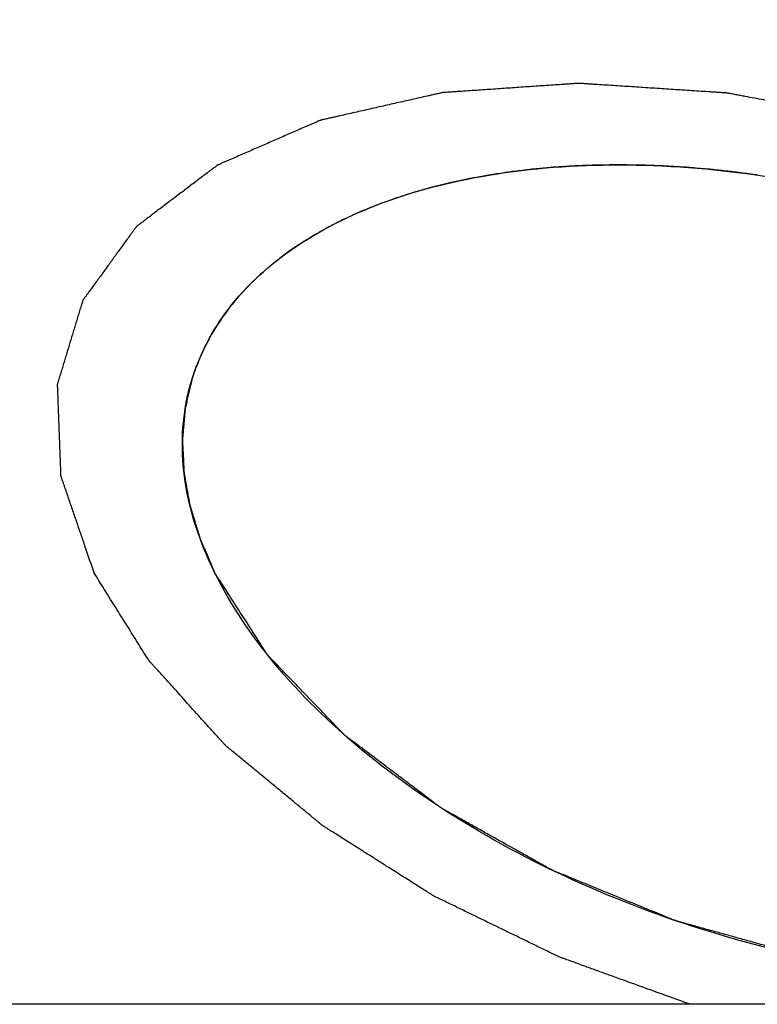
# Model space of a CAD drawing. Header units: millimetres. Extents: x 0 to 594, y 0 to 420.
# Tile 88 of 256: x 483.794 to 483.935, y 249.979 to 250.167. Entities that reach past the tile are written whole.
import ezdxf

# ---------------------------------------------------------------- set-up
doc = ezdxf.new("R2010")
doc.units = ezdxf.units.MM
doc.header["$LTSCALE"] = 32.67
doc.layers.get('0').update_dxf_attribs({"linetype": 'CONTINUOUS'})

msp = doc.modelspace()

# ---------------------------------------------------------------- linework, layer by layer
at = {"color": 7, "linetype": 'CONTINUOUS'}
msp.add_line((488.78718, 249.97915), (481.74347, 249.97915), dxfattribs=at)
for points, knots in [([(489.04482, 249.98051), (489.02678, 249.99198), (488.90195, 250.07042), (488.66299, 250.20904), (488.319, 250.38322), (487.9606, 250.54061), (487.59083, 250.67987), (487.21282, 250.79982), (486.8298, 250.89946), (486.44499, 250.97792), (486.06167, 251.03454), (485.68309, 251.06885), (485.31244, 251.08055), (484.95287, 251.06954), (484.6074, 251.03591), (484.27895, 250.97993), (483.97027, 250.90204), (483.68394, 250.80286), (483.42238, 250.68317), (483.1878, 250.54386), (482.98222, 250.38601), (482.8075, 250.2108), (482.70328, 250.07065), (482.65529, 249.99195), (482.6485, 249.98047)], [0, 0, 0, 0, 0.009236, 0.063695, 0.119305, 0.175765, 0.23276, 0.289966, 0.347055, 0.403701, 0.459586, 0.514406, 0.567874, 0.619731, 0.66975, 0.717744, 0.763575, 0.807164, 0.848502, 0.887662, 0.924809, 0.960211, 0.994242, 1, 1, 1, 1]), ([(485.50446, 250.67676), (485.39896, 250.68225), (485.1733, 250.68833), (484.83184, 250.67788), (484.48637, 250.64425), (484.15792, 250.58826), (483.84923, 250.51038), (483.56291, 250.4112), (483.30135, 250.2915), (483.06676, 250.1522), (482.92323, 250.04199), (482.85595, 249.98232), (482.85303, 249.97971)], [0, 0, 0, 0, 0.112905, 0.241179, 0.364907, 0.483625, 0.596994, 0.704817, 0.807073, 0.90394, 0.995828, 1, 1, 1, 1]), ([(483.82712, 250.09835), (483.8284, 250.10245), (483.83293, 250.11165), (483.84506, 250.12342), (483.86281, 250.13252), (483.88447, 250.13803), (483.90906, 250.13979), (483.93545, 250.13775), (483.96237, 250.13201), (483.98853, 250.12285), (484.01265, 250.11071), (484.03357, 250.09617), (484.05031, 250.07992), (484.05864, 250.06765), (484.06168, 250.06145)], [0, 0, 0, 0, 0.046467, 0.109235, 0.180294, 0.26099, 0.350642, 0.447201, 0.547782, 0.649064, 0.74766, 0.840458, 0.92501, 1, 1, 1, 1]), ([(483.9082, 250.13915, 26.11031), (483.9077, 250.13915, 26.11009), (483.9067, 250.13913, 26.10965), (483.90558, 250.13912, 26.10915), (483.90483, 250.13911, 26.10882), (483.90451, 250.13911, 26.10868), (483.90427, 250.1391, 26.10858), (483.904, 250.13909, 26.10845), (483.90353, 250.13908, 26.10822), (483.90285, 250.13905, 26.1079), (483.90204, 250.13902, 26.10752), (483.90123, 250.13899, 26.10713), (483.90055, 250.13896, 26.10681), (483.90007, 250.13894, 26.10658), (483.89981, 250.13893, 26.10645), (483.89957, 250.13891, 26.10633), (483.89927, 250.1389, 26.10618), (483.89878, 250.13886, 26.10593), (483.89818, 250.13882, 26.10562), (483.89745, 250.13878, 26.10525), (483.89684, 250.13874, 26.10494), (483.89642, 250.13871, 26.10472), (483.89617, 250.1387, 26.10459), (483.896, 250.13869, 26.10451), (483.8958, 250.13867, 26.10439), (483.89554, 250.13864, 26.10425), (483.89508, 250.1386, 26.104), (483.89442, 250.13854, 26.10364), (483.89363, 250.13847, 26.10321), (483.89285, 250.13839, 26.10278), (483.89219, 250.13834, 26.10242), (483.89167, 250.13829, 26.10213), (483.8909, 250.13819, 26.10167), (483.88974, 250.13805, 26.10099), (483.88859, 250.13791, 26.10031), (483.88781, 250.13782, 26.09986), (483.88731, 250.13774, 26.09955), (483.88643, 250.13761, 26.09899), (483.88518, 250.13742, 26.0982), (483.88417, 250.13727, 26.09757), (483.88367, 250.13719, 26.09725)], [0, 0, 0, 0, 0.0625, 0.125, 0.140625, 0.15625, 0.164062, 0.171875, 0.1875, 0.21875, 0.25, 0.28125, 0.3125, 0.328125, 0.335938, 0.34375, 0.359375, 0.375, 0.40625, 0.4375, 0.46875, 0.484375, 0.492188, 0.5, 0.507812, 0.515625, 0.53125, 0.5625, 0.59375, 0.625, 0.65625, 0.671875, 0.6875, 0.75, 0.8125, 0.828125, 0.84375, 0.875, 0.9375, 1, 1, 1, 1]), ([(483.93486, 250.13723, 26.11894), (483.93434, 250.13729, 26.11881), (483.93329, 250.13743, 26.11856), (483.9321, 250.13759, 26.11827), (483.93131, 250.13769, 26.11808), (483.93098, 250.13774, 26.118), (483.93073, 250.13777, 26.11794), (483.93044, 250.1378, 26.11786), (483.92994, 250.13786, 26.11772), (483.92922, 250.13794, 26.11753), (483.92835, 250.13803, 26.11729), (483.92749, 250.13813, 26.11706), (483.92677, 250.1382, 26.11686), (483.9262, 250.13827, 26.1167), (483.92562, 250.13832, 26.11653), (483.92462, 250.1384, 26.11622), (483.92348, 250.1385, 26.11588), (483.92234, 250.1386, 26.11552), (483.92148, 250.13868, 26.11527), (483.92063, 250.13872, 26.11497), (483.91949, 250.13879, 26.11459), (483.9185, 250.13885, 26.11425), (483.91765, 250.1389, 26.11396), (483.9173, 250.13892, 26.11384), (483.91701, 250.13894, 26.11374), (483.91675, 250.13895, 26.11365), (483.91631, 250.13897, 26.11348), (483.91566, 250.13899, 26.11324), (483.9149, 250.13902, 26.11296), (483.91413, 250.13905, 26.11267), (483.91356, 250.13907, 26.11246), (483.91317, 250.13909, 26.11232), (483.91298, 250.13909, 26.11225), (483.91279, 250.1391, 26.11217), (483.91249, 250.1391, 26.11205), (483.91213, 250.13911, 26.1119), (483.91154, 250.13911, 26.11167), (483.91082, 250.13912, 26.11137), (483.90965, 250.13914, 26.1109), (483.90878, 250.13915, 26.11054), (483.9082, 250.13915, 26.11031)], [0, 0, 0, 0, 0.0625, 0.125, 0.140625, 0.15625, 0.164062, 0.171875, 0.1875, 0.21875, 0.25, 0.28125, 0.3125, 0.328125, 0.34375, 0.375, 0.4375, 0.46875, 0.5, 0.53125, 0.5625, 0.625, 0.640625, 0.65625, 0.664062, 0.671875, 0.6875, 0.71875, 0.75, 0.78125, 0.8125, 0.820312, 0.828125, 0.835938, 0.84375, 0.859375, 0.875, 0.90625, 0.9375, 1, 1, 1, 1]), ([(483.88367, 250.13719, 26.09725), (483.88322, 250.13711, 26.09695), (483.88233, 250.13695, 26.09635), (483.88132, 250.13676, 26.09567), (483.88065, 250.13664, 26.09522), (483.88037, 250.13659, 26.09503), (483.88015, 250.13655, 26.09489), (483.87991, 250.1365, 26.09472), (483.87949, 250.13641, 26.09441), (483.87889, 250.13628, 26.09399), (483.87792, 250.13608, 26.0933), (483.87709, 250.1359, 26.09269), (483.87636, 250.13575, 26.09218), (483.87589, 250.13563, 26.09183), (483.87531, 250.13548, 26.09138), (483.87461, 250.13531, 26.09084), (483.8739, 250.13514, 26.09031), (483.87332, 250.13499, 26.08986), (483.87291, 250.13489, 26.08955), (483.87268, 250.13483, 26.08937), (483.8725, 250.13479, 26.08923), (483.87235, 250.13474, 26.08911), (483.87214, 250.13468, 26.08894), (483.87178, 250.13458, 26.08865), (483.87126, 250.13443, 26.08823), (483.87064, 250.13426, 26.08773), (483.87012, 250.13411, 26.08731), (483.86971, 250.13399, 26.08697), (483.86945, 250.13392, 26.08676), (483.86925, 250.13386, 26.0866), (483.86903, 250.13379, 26.08641), (483.86864, 250.13367, 26.08607), (483.86809, 250.13349, 26.0856), (483.86721, 250.13321, 26.08484), (483.86644, 250.13295, 26.08417), (483.86578, 250.13275, 26.0836), (483.86533, 250.13259, 26.0832), (483.86456, 250.1323, 26.08248), (483.86345, 250.1319, 26.08146), (483.86256, 250.13157, 26.08064), (483.86211, 250.13141, 26.08023)], [0, 0, 0, 0, 0.0625, 0.125, 0.140625, 0.15625, 0.164062, 0.171875, 0.1875, 0.21875, 0.25, 0.3125, 0.328125, 0.34375, 0.375, 0.40625, 0.4375, 0.46875, 0.484375, 0.492188, 0.5, 0.507812, 0.515625, 0.53125, 0.5625, 0.59375, 0.625, 0.640625, 0.65625, 0.664062, 0.671875, 0.6875, 0.71875, 0.75, 0.8125, 0.828125, 0.84375, 0.875, 0.9375, 1, 1, 1, 1]), ([(483.86211, 250.13141, 26.08023), (483.86174, 250.13126, 26.07986), (483.86099, 250.13095, 26.07913), (483.86015, 250.13061, 26.0783), (483.85959, 250.13038, 26.07775), (483.85936, 250.13028, 26.07752), (483.85918, 250.13021, 26.07734), (483.85898, 250.13012, 26.07714), (483.85863, 250.12996, 26.07677), (483.85814, 250.12974, 26.07626), (483.85735, 250.12938, 26.07543), (483.85666, 250.12906, 26.0747), (483.85606, 250.12879, 26.07409), (483.85568, 250.1286, 26.07367), (483.85521, 250.12836, 26.07313), (483.85464, 250.12807, 26.0725), (483.85407, 250.12778, 26.07186), (483.8536, 250.12754, 26.07133), (483.85327, 250.12737, 26.07096), (483.85308, 250.12728, 26.07075), (483.85293, 250.1272, 26.07059), (483.85281, 250.12714, 26.07045), (483.85265, 250.12704, 26.07025), (483.85236, 250.12688, 26.06991), (483.85195, 250.12665, 26.06941), (483.85145, 250.12637, 26.06882), (483.85104, 250.12614, 26.06833), (483.85071, 250.12595, 26.06794), (483.85051, 250.12583, 26.06769), (483.85034, 250.12574, 26.0675), (483.85017, 250.12564, 26.06728), (483.84987, 250.12545, 26.0669), (483.84944, 250.12518, 26.06635), (483.84875, 250.12475, 26.06546), (483.84814, 250.12437, 26.06469), (483.84763, 250.12405, 26.06403), (483.84729, 250.12382, 26.06357), (483.84669, 250.12341, 26.06276), (483.84585, 250.12282, 26.0616), (483.84517, 250.12235, 26.06067), (483.84483, 250.12211, 26.0602)], [0, 0, 0, 0, 0.0625, 0.125, 0.140625, 0.15625, 0.164062, 0.171875, 0.1875, 0.21875, 0.25, 0.3125, 0.328125, 0.34375, 0.375, 0.40625, 0.4375, 0.46875, 0.484375, 0.492188, 0.5, 0.507812, 0.515625, 0.53125, 0.5625, 0.59375, 0.625, 0.640625, 0.65625, 0.664062, 0.671875, 0.6875, 0.71875, 0.75, 0.8125, 0.828125, 0.84375, 0.875, 0.9375, 1, 1, 1, 1]), ([(483.84483, 250.12211, 26.0602), (483.84455, 250.1219, 26.05979), (483.84399, 250.12146, 26.05896), (483.84336, 250.12098, 26.05802), (483.84294, 250.12065, 26.0574), (483.84276, 250.12052, 26.05714), (483.84262, 250.12041, 26.05694), (483.84248, 250.12029, 26.05671), (483.84223, 250.12007, 26.0563), (483.84186, 250.11976, 26.05573), (483.84143, 250.11939, 26.05503), (483.84099, 250.11901, 26.05434), (483.84063, 250.1187, 26.05376), (483.84037, 250.11849, 26.05335), (483.84023, 250.11836, 26.05313), (483.84012, 250.11825, 26.05292), (483.83996, 250.1181, 26.05265), (483.83971, 250.11786, 26.05222), (483.8394, 250.11757, 26.05169), (483.83903, 250.11722, 26.05105), (483.83873, 250.11692, 26.05052), (483.83851, 250.11672, 26.05015), (483.83839, 250.1166, 26.04993), (483.83829, 250.11652, 26.04978), (483.8382, 250.11641, 26.0496), (483.83807, 250.11628, 26.04936), (483.83785, 250.11604, 26.04895), (483.83754, 250.11571, 26.04835), (483.83716, 250.11531, 26.04764), (483.83678, 250.1149, 26.04693), (483.83646, 250.11457, 26.04634), (483.83621, 250.1143, 26.04587), (483.83587, 250.11388, 26.04515), (483.83534, 250.11326, 26.04407), (483.83483, 250.11263, 26.043), (483.83447, 250.11222, 26.04228), (483.83426, 250.11193, 26.0418), (483.83389, 250.11143, 26.04096), (483.83337, 250.11072, 26.03977), (483.83295, 250.11015, 26.03881), (483.83274, 250.10987, 26.03833)], [0, 0, 0, 0, 0.0625, 0.125, 0.140625, 0.15625, 0.164062, 0.171875, 0.1875, 0.21875, 0.25, 0.28125, 0.3125, 0.328125, 0.335938, 0.34375, 0.359375, 0.375, 0.40625, 0.4375, 0.46875, 0.484375, 0.492188, 0.5, 0.507812, 0.515625, 0.53125, 0.5625, 0.59375, 0.625, 0.65625, 0.671875, 0.6875, 0.75, 0.8125, 0.828125, 0.84375, 0.875, 0.9375, 1, 1, 1, 1]), ([(483.83274, 250.10987, 26.03833), (483.83246, 250.10944, 26.03763), (483.83211, 250.1089, 26.03674), (483.83168, 250.10826, 26.03569), (483.83142, 250.10782, 26.03498), (483.83116, 250.10738, 26.03427), (483.8309, 250.10695, 26.03356), (483.83074, 250.10667, 26.03312), (483.83063, 250.10648, 26.03281), (483.83056, 250.10637, 26.03263), (483.83049, 250.10624, 26.03242), (483.83041, 250.10608, 26.03217), (483.83028, 250.10583, 26.03177), (483.83011, 250.10552, 26.03127), (483.82992, 250.10514, 26.03067), (483.82975, 250.10483, 26.03017), (483.82964, 250.10461, 26.02982), (483.82957, 250.10448, 26.02962), (483.82952, 250.10438, 26.02947), (483.82948, 250.1043, 26.02934), (483.82943, 250.10419, 26.02916), (483.82934, 250.10399, 26.02885), (483.8292, 250.1037, 26.0284), (483.82905, 250.10336, 26.02787), (483.82891, 250.10307, 26.02742), (483.82881, 250.10285, 26.02707), (483.82874, 250.1027, 26.02684), (483.82869, 250.10259, 26.02667), (483.82864, 250.10246, 26.02647), (483.82855, 250.10223, 26.02612), (483.82841, 250.10191, 26.02561), (483.82826, 250.10151, 26.02501), (483.8281, 250.10112, 26.02441), (483.82797, 250.1008, 26.02391), (483.82786, 250.10053, 26.0235), (483.82777, 250.10028, 26.02311), (483.82762, 250.09983, 26.02244), (483.8274, 250.09919, 26.02147), (483.82723, 250.09868, 26.02069), (483.82714, 250.09842, 26.0203)], [0, 0, 0, 0, 0.125, 0.15625, 0.1875, 0.25, 0.28125, 0.3125, 0.328125, 0.335938, 0.34375, 0.359375, 0.375, 0.40625, 0.4375, 0.46875, 0.484375, 0.492188, 0.5, 0.507812, 0.515625, 0.53125, 0.5625, 0.59375, 0.625, 0.640625, 0.65625, 0.664062, 0.671875, 0.6875, 0.71875, 0.75, 0.78125, 0.8125, 0.828125, 0.84375, 0.875, 0.9375, 1, 1, 1, 1]), ([(483.82714, 250.09842, 26.0203), (483.82698, 250.09772, 26.01928), (483.82673, 250.09667, 26.01774), (483.8264, 250.09527, 26.01568), (483.82619, 250.09439, 26.0144), (483.82603, 250.09369, 26.01337), (483.82593, 250.09326, 26.01273), (483.82585, 250.09295, 26.01228), (483.82582, 250.09277, 26.01202), (483.8258, 250.09258, 26.01175), (483.82578, 250.09235, 26.01142), (483.82573, 250.09178, 26.01062), (483.82565, 250.09093, 26.00942), (483.82555, 250.08979, 26.00783), (483.82545, 250.08865, 26.00623), (483.82537, 250.0878, 26.00503), (483.82532, 250.08723, 26.00423), (483.8253, 250.087, 26.0039), (483.82528, 250.08681, 26.00363), (483.82528, 250.08662, 26.00337), (483.8253, 250.08627, 26.00291), (483.82532, 250.08579, 26.00225), (483.82536, 250.08501, 26.0012), (483.82541, 250.08403, 25.99989), (483.82546, 250.08306, 25.99858), (483.8255, 250.08228, 25.99753), (483.82552, 250.08169, 25.99674), (483.82555, 250.08121, 25.99608), (483.82556, 250.08087, 25.99562), (483.82557, 250.08067, 25.99536), (483.82558, 250.08052, 25.99516), (483.82561, 250.08038, 25.99498), (483.82564, 250.08019, 25.99473), (483.8257, 250.07986, 25.9943), (483.82578, 250.07938, 25.99368), (483.82589, 250.07881, 25.99294), (483.82602, 250.07805, 25.99196), (483.82619, 250.07709, 25.99072), (483.82636, 250.07614, 25.98949), (483.8265, 250.07538, 25.98851), (483.82658, 250.0749, 25.98789), (483.82664, 250.07457, 25.98746), (483.82668, 250.07437, 25.98721), (483.82675, 250.07417, 25.98696), (483.82682, 250.07392, 25.98665), (483.82701, 250.07331, 25.9859), (483.82728, 250.07241, 25.98477), (483.82765, 250.07119, 25.98327), (483.82801, 250.06998, 25.98177), (483.82829, 250.06908, 25.98064), (483.82847, 250.06847, 25.97989), (483.82855, 250.06822, 25.97958), (483.82861, 250.06802, 25.97933), (483.82869, 250.06781, 25.97909), (483.82885, 250.06746, 25.97866), (483.82906, 250.06695, 25.97806), (483.82941, 250.06613, 25.97709), (483.82985, 250.06512, 25.97589), (483.83055, 250.06349, 25.97395), (483.83107, 250.06227, 25.9725), (483.83142, 250.06145, 25.97154)], [0, 0, 0, 0, 0.0625, 0.09375, 0.125, 0.140625, 0.15625, 0.164062, 0.167969, 0.171875, 0.179688, 0.1875, 0.21875, 0.25, 0.28125, 0.3125, 0.320312, 0.328125, 0.332031, 0.335938, 0.34375, 0.359375, 0.375, 0.40625, 0.4375, 0.453125, 0.46875, 0.484375, 0.492188, 0.496094, 0.5, 0.503906, 0.507812, 0.515625, 0.53125, 0.546875, 0.5625, 0.59375, 0.625, 0.640625, 0.65625, 0.664062, 0.667969, 0.671875, 0.679688, 0.6875, 0.71875, 0.75, 0.78125, 0.8125, 0.820312, 0.828125, 0.832031, 0.835938, 0.84375, 0.859375, 0.875, 0.90625, 0.9375, 1, 1, 1, 1]), ([(483.83142, 250.06145), (483.82875, 250.06689), (483.82491, 250.07799), (483.82509, 250.09092), (483.8268, 250.0973), (483.82712, 250.09835)], [0, 0, 0, 0, 0.479802, 0.913552, 1, 1, 1, 1]), ([(484.06622, 250.02536, 26.02142), (484.06578, 250.02447, 26.02003), (484.06492, 250.0227, 26.01723), (484.06383, 250.02048, 26.01374), (484.06296, 250.01871, 26.01095), (484.06231, 250.01738, 26.00885), (484.06166, 250.01604, 26.00676), (484.06112, 250.01494, 26.00501), (484.06069, 250.01405, 26.00361), (484.06041, 250.0135, 26.00274), (484.0602, 250.01305, 26.00204), (484.06006, 250.01277, 26.00161), (484.05995, 250.01255, 26.00126), (484.05987, 250.01239, 26.00099), (484.05981, 250.01225, 26.00078), (484.0597, 250.01215, 26.00061), (484.05961, 250.01206, 26.00044), (484.05949, 250.01194, 26.00022), (484.0593, 250.01175, 25.99988), (484.05906, 250.01151, 25.99945), (484.05878, 250.01122, 25.99894), (484.05839, 250.01084, 25.99826), (484.05792, 250.01037, 25.99741), (484.05715, 250.0096, 25.99604), (484.0562, 250.00865, 25.99433), (484.05506, 250.00751, 25.99229), (484.05391, 250.00636, 25.99024), (484.05277, 250.00522, 25.98819), (484.05182, 250.00427, 25.98648), (484.05105, 250.00351, 25.98512), (484.05048, 250.00293, 25.98409), (484.04991, 250.00236, 25.98307), (484.04943, 250.00189, 25.98221), (484.04905, 250.00151, 25.98153), (484.04882, 250.00126, 25.9811), (484.04864, 250.0011, 25.98081), (484.04856, 250.001, 25.98063), (484.04842, 250.00093, 25.98048), (484.04826, 250.00084, 25.98029), (484.048, 250.00069, 25.97998), (484.04768, 250.00051, 25.97959), (484.04716, 250.00022, 25.97898), (484.04652, 249.99986, 25.97821), (484.04574, 249.99942, 25.97728), (484.04471, 249.99884, 25.97605), (484.04341, 249.99812, 25.97451), (484.04186, 249.99724, 25.97266), (484.04031, 249.99637, 25.97082), (484.03876, 249.9955, 25.96897), (484.03721, 249.99463, 25.96712), (484.03591, 249.9939, 25.96558), (484.03501, 249.9934, 25.9645), (484.03449, 249.99311, 25.96388), (484.0341, 249.99289, 25.96342), (484.03378, 249.99271, 25.96304), (484.03355, 249.99258, 25.96277), (484.03342, 249.99251, 25.96261), (484.03334, 249.99246, 25.96252), (484.03328, 249.99242, 25.96244), (484.0332, 249.9924, 25.96237), (484.03306, 249.99235, 25.96225), (484.03277, 249.99227, 25.96201), (484.03237, 249.99214, 25.96167), (484.03188, 249.992, 25.96126), (484.03123, 249.9918, 25.96072), (484.03042, 249.99155, 25.96004), (484.02945, 249.99126, 25.95922), (484.02815, 249.99086, 25.95813), (484.02653, 249.99037, 25.95677), (484.02393, 249.98958, 25.95459), (484.02133, 249.98879, 25.95241), (484.01906, 249.9881, 25.95051), (484.01776, 249.9877, 25.94942), (484.01679, 249.98741, 25.9486), (484.01582, 249.98711, 25.94778), (484.01509, 249.98689, 25.94717), (484.0146, 249.98674, 25.94676), (484.0144, 249.98668, 25.94659), (484.01423, 249.98663, 25.94646), (484.01412, 249.98659, 25.94635), (484.01398, 249.98657, 25.94627), (484.0138, 249.98655, 25.94616), (484.01357, 249.98652, 25.94603), (484.0132, 249.98648, 25.94581), (484.01274, 249.98642, 25.94554), (484.01219, 249.98635, 25.94522), (484.01146, 249.98626, 25.94478), (484.01018, 249.98611, 25.94403), (484.00835, 249.98588, 25.94295), (484.00615, 249.98561, 25.94165), (484.00322, 249.98525, 25.93992), (484.00029, 249.98489, 25.93819), (483.99773, 249.98458, 25.93668), (483.99626, 249.9844, 25.93581), (483.99516, 249.98427, 25.93516), (483.99425, 249.98415, 25.93462), (483.99352, 249.98406, 25.93419), (483.99306, 249.98401, 25.93392), (483.99269, 249.98396, 25.9337), (483.99247, 249.98393, 25.93356), (483.99226, 249.98394, 25.93349), (483.99206, 249.98394, 25.93341), (483.9917, 249.98395, 25.93327), (483.9912, 249.98396, 25.93307), (483.99039, 249.98398, 25.93275), (483.98938, 249.98401, 25.93236), (483.98776, 249.98404, 25.93173), (483.98573, 249.98409, 25.93093), (483.9833, 249.98415, 25.92998), (483.98087, 249.9842, 25.92903), (483.97844, 249.98426, 25.92808), (483.97601, 249.98431, 25.92713), (483.97399, 249.98436, 25.92634), (483.97237, 249.9844, 25.9257), (483.97135, 249.98442, 25.92531), (483.97054, 249.98444, 25.92499), (483.96994, 249.98445, 25.92475), (483.96943, 249.98447, 25.92456), (483.96902, 249.98447, 25.9244), (483.96877, 249.98448, 25.9243), (483.96857, 249.98448, 25.92421), (483.96836, 249.98451, 25.92417), (483.96799, 249.98457, 25.92409), (483.96747, 249.98465, 25.92398), (483.96683, 249.98475, 25.92384), (483.96599, 249.98488, 25.92366), (483.96494, 249.98504, 25.92344), (483.96326, 249.98529, 25.92308), (483.96115, 249.98562, 25.92263), (483.95863, 249.986, 25.92209), (483.95611, 249.98639, 25.92155), (483.95358, 249.98678, 25.92102), (483.95106, 249.98716, 25.92048), (483.94895, 249.98748, 25.92003), (483.94727, 249.98774, 25.91967), (483.94622, 249.9879, 25.91944), (483.94538, 249.98803, 25.91927), (483.94475, 249.98813, 25.91913), (483.94422, 249.98821, 25.91902), (483.94385, 249.98826, 25.91894), (483.94364, 249.9883, 25.9189), (483.94344, 249.98836, 25.9189), (483.94318, 249.98843, 25.91888), (483.94277, 249.98854, 25.91886), (483.94225, 249.98869, 25.91884), (483.94163, 249.98886, 25.91882), (483.94081, 249.98909, 25.91878), (483.93978, 249.98937, 25.91874), (483.93814, 249.98983, 25.91867), (483.93608, 249.9904, 25.91858), (483.93361, 249.99109, 25.91847), (483.93114, 249.99178, 25.91837), (483.92867, 249.99246, 25.91826), (483.9262, 249.99315, 25.91816), (483.92414, 249.99372, 25.91807), (483.92249, 249.99418, 25.918), (483.92146, 249.99446, 25.91795), (483.92064, 249.99469, 25.91792), (483.92012, 249.99483, 25.9179), (483.91976, 249.99493, 25.91788), (483.91956, 249.99499, 25.91787), (483.91935, 249.99504, 25.91786), (483.9191, 249.99515, 25.9179), (483.9187, 249.99531, 25.91795), (483.9182, 249.99552, 25.91802), (483.9174, 249.99585, 25.91813), (483.91641, 249.99625, 25.91827), (483.91521, 249.99674, 25.91843), (483.91361, 249.9974, 25.91865), (483.91081, 249.99854, 25.91903), (483.90762, 249.99985, 25.91947), (483.90442, 250.00116, 25.91991), (483.90203, 250.00214, 25.92024), (483.90003, 250.00295, 25.92051), (483.89863, 250.00353, 25.9207), (483.89783, 250.00385, 25.92081), (483.89724, 250.0041, 25.92089), (483.89674, 250.0043, 25.92096), (483.89634, 250.00447, 25.92102), (483.89609, 250.00457, 25.92105), (483.89589, 250.00465, 25.92108), (483.89574, 250.00471, 25.9211), (483.89561, 250.00479, 25.92115), (483.89543, 250.00489, 25.92121), (483.8952, 250.00501, 25.92129), (483.89467, 250.00531, 25.92147), (483.89386, 250.00576, 25.92175), (483.89279, 250.00637, 25.92212), (483.89172, 250.00697, 25.92249), (483.89029, 250.00777, 25.92298), (483.88779, 250.00917, 25.92384), (483.88493, 250.01077, 25.92482), (483.88207, 250.01237, 25.9258), (483.88029, 250.01337, 25.92642), (483.87886, 250.01418, 25.92691), (483.87779, 250.01478, 25.92728), (483.87689, 250.01528, 25.92759), (483.87618, 250.01568, 25.92783), (483.87564, 250.01598, 25.92802), (483.87519, 250.01623, 25.92817), (483.87488, 250.0164, 25.92828), (483.87473, 250.01649, 25.92833), (483.87464, 250.01654, 25.92836), (483.87456, 250.0166, 25.92841), (483.87446, 250.01667, 25.92847), (483.87431, 250.01679, 25.92857), (483.87403, 250.017, 25.92873), (483.87364, 250.01729, 25.92897), (483.87317, 250.01765, 25.92926), (483.87255, 250.01812, 25.92964), (483.87146, 250.01894, 25.9303), (483.86989, 250.02012, 25.93125), (483.86802, 250.02153, 25.93239), (483.86615, 250.02295, 25.93354), (483.86427, 250.02436, 25.93468), (483.8624, 250.02577, 25.93582), (483.86084, 250.02695, 25.93677), (483.85959, 250.02789, 25.93753), (483.85865, 250.0286, 25.9381), (483.85787, 250.02919, 25.93858), (483.85724, 250.02966, 25.93896), (483.85685, 250.02995, 25.93919), (483.85654, 250.03019, 25.93938), (483.85635, 250.03034, 25.9395), (483.85618, 250.03045, 25.93959), (483.85607, 250.03058, 25.93973), (483.85585, 250.03081, 25.93994), (483.85554, 250.03113, 25.94025), (483.85504, 250.03165, 25.94075), (483.85443, 250.03229, 25.94137), (483.85368, 250.03306, 25.94211), (483.85294, 250.03384, 25.94285), (483.85195, 250.03487, 25.94384), (483.85071, 250.03616, 25.94508), (483.84922, 250.0377, 25.94657), (483.84774, 250.03925, 25.94806), (483.84625, 250.0408, 25.94954), (483.84501, 250.04208, 25.95078), (483.84402, 250.04311, 25.95177), (483.8434, 250.04376, 25.95239), (483.84291, 250.04427, 25.95289), (483.84253, 250.04466, 25.95326), (483.84222, 250.04498, 25.95357), (483.84198, 250.04524, 25.95382), (483.84182, 250.0454, 25.95397), (483.8417, 250.04553, 25.9541), (483.84157, 250.04566, 25.95422), (483.84146, 250.04583, 25.9544), (483.84133, 250.04603, 25.95462), (483.84116, 250.04629, 25.95492), (483.84095, 250.04663, 25.95528), (483.8406, 250.04716, 25.95587), (483.84017, 250.04783, 25.9566), (483.83949, 250.0489, 25.95777), (483.83863, 250.05023, 25.95924), (483.8376, 250.05184, 25.96099), (483.83657, 250.05344, 25.96275), (483.8352, 250.05558, 25.96509), (483.83348, 250.05825, 25.96802), (483.8321, 250.06038, 25.97037), (483.83142, 250.06145, 25.97154)], [0, 0, 0, 0, 0.015625, 0.03125, 0.039062, 0.046875, 0.054688, 0.0625, 0.066406, 0.070312, 0.072266, 0.074219, 0.075195, 0.076172, 0.077148, 0.077637, 0.078125, 0.079102, 0.080078, 0.082031, 0.083984, 0.085938, 0.089844, 0.09375, 0.101562, 0.109375, 0.117188, 0.125, 0.132812, 0.136719, 0.140625, 0.144531, 0.148438, 0.150391, 0.152344, 0.15332, 0.153809, 0.154297, 0.155273, 0.15625, 0.158203, 0.160156, 0.164062, 0.167969, 0.171875, 0.179688, 0.1875, 0.195312, 0.203125, 0.210938, 0.21875, 0.222656, 0.224609, 0.226562, 0.228516, 0.229492, 0.22998, 0.230469, 0.230713, 0.230957, 0.231445, 0.232422, 0.234375, 0.236328, 0.238281, 0.242188, 0.246094, 0.25, 0.257812, 0.265625, 0.28125, 0.289062, 0.292969, 0.296875, 0.300781, 0.304688, 0.305664, 0.306641, 0.307129, 0.307617, 0.308105, 0.308594, 0.30957, 0.310547, 0.3125, 0.314453, 0.316406, 0.320312, 0.328125, 0.335938, 0.34375, 0.359375, 0.367188, 0.371094, 0.375, 0.378906, 0.380859, 0.382812, 0.383789, 0.384766, 0.385254, 0.385742, 0.386719, 0.388672, 0.390625, 0.394531, 0.398438, 0.40625, 0.414062, 0.421875, 0.429688, 0.4375, 0.445312, 0.449219, 0.453125, 0.455078, 0.457031, 0.458984, 0.459961, 0.460938, 0.461426, 0.461914, 0.462891, 0.464844, 0.466797, 0.46875, 0.472656, 0.476562, 0.484375, 0.492188, 0.5, 0.507812, 0.515625, 0.523438, 0.527344, 0.53125, 0.533203, 0.535156, 0.537109, 0.538086, 0.538574, 0.539062, 0.540039, 0.541016, 0.542969, 0.544922, 0.546875, 0.550781, 0.554688, 0.5625, 0.570312, 0.578125, 0.585938, 0.59375, 0.601562, 0.605469, 0.609375, 0.611328, 0.613281, 0.614258, 0.614746, 0.615234, 0.616211, 0.617188, 0.619141, 0.621094, 0.625, 0.628906, 0.632812, 0.640625, 0.65625, 0.664062, 0.671875, 0.679688, 0.683594, 0.685547, 0.6875, 0.689453, 0.69043, 0.691406, 0.691895, 0.692383, 0.692871, 0.693359, 0.694336, 0.695312, 0.699219, 0.703125, 0.707031, 0.710938, 0.71875, 0.734375, 0.742188, 0.75, 0.753906, 0.757812, 0.761719, 0.763672, 0.765625, 0.767578, 0.768555, 0.769043, 0.769287, 0.769531, 0.77002, 0.770508, 0.771484, 0.773438, 0.775391, 0.777344, 0.78125, 0.789062, 0.796875, 0.804688, 0.8125, 0.820312, 0.828125, 0.832031, 0.835938, 0.839844, 0.841797, 0.84375, 0.844727, 0.845703, 0.846191, 0.84668, 0.847656, 0.849609, 0.851562, 0.855469, 0.859375, 0.863281, 0.867188, 0.875, 0.882812, 0.890625, 0.898438, 0.90625, 0.910156, 0.914062, 0.916016, 0.917969, 0.919922, 0.920898, 0.921875, 0.922363, 0.922852, 0.923828, 0.924805, 0.925781, 0.927734, 0.929688, 0.933594, 0.9375, 0.945312, 0.953125, 0.960938, 0.96875, 0.984375, 1, 1, 1, 1]), ([(484.06598, 250.02456), (484.0647, 250.02046), (484.06017, 250.01126), (484.04804, 249.99949), (484.03029, 249.99039), (484.00863, 249.98488), (483.98404, 249.98311), (483.95765, 249.98516), (483.93073, 249.9909), (483.90457, 250.00006), (483.88045, 250.0122), (483.85953, 250.02674), (483.84279, 250.04298), (483.83446, 250.05526), (483.83142, 250.06145)], [0, 0, 0, 0, 0.046467, 0.109235, 0.180294, 0.26099, 0.350642, 0.447201, 0.547782, 0.649064, 0.74766, 0.840458, 0.92501, 1, 1, 1, 1])]:
    msp.add_open_spline(points, degree=3, knots=knots, dxfattribs=at)
at = {"color": 2, "linetype": 'CONTINUOUS'}
for points, knots in [([(484.08471, 250.06145, 26.07863), (484.08375, 250.06296, 26.08029), (484.08231, 250.06523, 26.08277), (484.08039, 250.06824, 26.08609), (484.07895, 250.07051, 26.08858), (484.07775, 250.0724, 26.09066), (484.07679, 250.0739, 26.09231), (484.07607, 250.07504, 26.09356), (484.07535, 250.07617, 26.0948), (484.07475, 250.07711, 26.09584), (484.07427, 250.07787, 26.09667), (484.07397, 250.07834, 26.09719), (484.07373, 250.07872, 26.0976), (484.07355, 250.079, 26.09791), (484.0734, 250.07923, 26.09817), (484.0733, 250.0794, 26.09835), (484.07323, 250.07949, 26.09846), (484.0732, 250.07956, 26.09854), (484.07313, 250.07963, 26.0986), (484.07304, 250.07972, 26.09869), (484.07289, 250.07988, 26.09884), (484.07268, 250.08011, 26.09906), (484.07242, 250.08038, 26.09933), (484.07208, 250.08074, 26.09968), (484.07166, 250.0812, 26.10012), (484.07098, 250.08192, 26.10083), (484.07013, 250.08283, 26.10171), (484.06911, 250.08392, 26.10277), (484.06808, 250.08501, 26.10382), (484.06672, 250.08646, 26.10523), (484.06502, 250.08827, 26.107), (484.06332, 250.09009, 26.10876), (484.06196, 250.09154, 26.11017), (484.06093, 250.09263, 26.11123), (484.05991, 250.09372, 26.11229), (484.05906, 250.09463, 26.11317), (484.05838, 250.09535, 26.11387), (484.05795, 250.09581, 26.11431), (484.05761, 250.09617, 26.11467), (484.05736, 250.09644, 26.11493), (484.05715, 250.09667, 26.11515), (484.057, 250.09683, 26.11531), (484.05691, 250.09692, 26.11539), (484.05685, 250.09699, 26.11546), (484.05677, 250.09705, 26.11551), (484.05666, 250.09713, 26.11558), (484.05647, 250.09728, 26.1157), (484.05621, 250.09749, 26.11588), (484.05589, 250.09774, 26.11608), (484.05546, 250.09807, 26.11636), (484.05492, 250.09849, 26.11671), (484.05407, 250.09916, 26.11726), (484.053, 250.1, 26.11795), (484.05171, 250.101, 26.11878), (484.05043, 250.10201, 26.11962), (484.04872, 250.10335, 26.12072), (484.04658, 250.10502, 26.12211), (484.04444, 250.10669, 26.12349), (484.04272, 250.10803, 26.1246), (484.04144, 250.10904, 26.12543), (484.04016, 250.11004, 26.12626), (484.03909, 250.11088, 26.12696), (484.03823, 250.11155, 26.12751), (484.0377, 250.11196, 26.12786), (484.03727, 250.1123, 26.12813), (484.03695, 250.11255, 26.12834), (484.03668, 250.11276, 26.12851), (484.03649, 250.11291, 26.12864), (484.03638, 250.11299, 26.1287), (484.03631, 250.11305, 26.12876), (484.03621, 250.11311, 26.12879), (484.03608, 250.11318, 26.12884), (484.03586, 250.11331, 26.12893), (484.03554, 250.1135, 26.12905), (484.03516, 250.11372, 26.12919), (484.03465, 250.11402, 26.12939), (484.03402, 250.1144, 26.12963), (484.033, 250.11499, 26.13002), (484.03173, 250.11574, 26.1305), (484.0302, 250.11664, 26.13108), (484.02867, 250.11753, 26.13166), (484.02664, 250.11873, 26.13243), (484.0241, 250.12022, 26.1334), (484.02155, 250.12171, 26.13437), (484.01952, 250.12291, 26.13514), (484.01799, 250.1238, 26.13572), (484.01647, 250.1247, 26.1363), (484.0152, 250.12544, 26.13679), (484.01418, 250.12604, 26.13717), (484.01354, 250.12641, 26.13742), (484.01303, 250.12671, 26.13761), (484.01265, 250.12694, 26.13775), (484.01233, 250.12712, 26.13787), (484.01211, 250.12725, 26.13796), (484.01198, 250.12733, 26.13801), (484.01189, 250.12739, 26.13805), (484.01178, 250.12743, 26.13806), (484.01165, 250.12749, 26.13809), (484.01141, 250.1276, 26.13813), (484.01106, 250.12775, 26.13819), (484.01065, 250.12793, 26.13826), (484.01009, 250.12817, 26.13836), (484.0094, 250.12847, 26.13848), (484.0083, 250.12895, 26.13867), (484.00692, 250.12955, 26.13891), (484.00526, 250.13027, 26.13919), (484.00361, 250.13099, 26.13948), (484.0014, 250.13196, 26.13986), (483.99864, 250.13316, 26.14034), (483.99588, 250.13436, 26.14082), (483.99367, 250.13533, 26.1412), (483.99201, 250.13605, 26.14149), (483.99035, 250.13677, 26.14178), (483.98897, 250.13737, 26.14202), (483.98787, 250.13785, 26.14221), (483.98718, 250.13815, 26.14233), (483.98663, 250.13839, 26.14243), (483.98621, 250.13857, 26.1425), (483.98587, 250.13872, 26.14256), (483.98563, 250.13883, 26.1426), (483.98549, 250.13889, 26.14262), (483.98539, 250.13894, 26.14265), (483.98528, 250.13897, 26.14264), (483.98513, 250.13901, 26.14264), (483.98487, 250.13909, 26.14264), (483.98451, 250.1392, 26.14264), (483.98407, 250.13934, 26.14264), (483.98349, 250.13952, 26.14264), (483.98276, 250.13974, 26.14264), (483.9816, 250.1401, 26.14263), (483.98014, 250.14055, 26.14263), (483.97839, 250.14109, 26.14262), (483.97664, 250.14162, 26.14262), (483.97431, 250.14234, 26.14262), (483.97139, 250.14324, 26.14261), (483.96848, 250.14413, 26.1426), (483.96615, 250.14485, 26.1426), (483.9644, 250.14539, 26.14259), (483.96265, 250.14592, 26.14259), (483.96119, 250.14637, 26.14258), (483.96002, 250.14673, 26.14258), (483.9593, 250.14695, 26.14258), (483.95871, 250.14713, 26.14258), (483.95828, 250.14727, 26.14258), (483.95791, 250.14738, 26.14258), (483.95766, 250.14746, 26.14258), (483.95751, 250.1475, 26.14257), (483.9574, 250.14754, 26.14258), (483.95729, 250.14755, 26.14256), (483.95714, 250.14758, 26.14253), (483.95688, 250.14763, 26.14249), (483.95651, 250.1477, 26.14243), (483.95607, 250.14778, 26.14235), (483.95548, 250.1479, 26.14226), (483.95474, 250.14803, 26.14213), (483.95356, 250.14826, 26.14194), (483.95208, 250.14853, 26.14169), (483.9503, 250.14887, 26.14139), (483.94853, 250.1492, 26.1411), (483.94616, 250.14964, 26.1407), (483.9432, 250.1502, 26.14021), (483.94025, 250.15075, 26.13972), (483.93788, 250.15119, 26.13933), (483.9361, 250.15153, 26.13903), (483.93433, 250.15186, 26.13874), (483.93285, 250.15213, 26.13849), (483.93167, 250.15236, 26.13829), (483.93093, 250.1525, 26.13817), (483.93034, 250.15261, 26.13807), (483.92989, 250.15269, 26.138), (483.92952, 250.15276, 26.13793), (483.92926, 250.15281, 26.13789), (483.92912, 250.15283, 26.13787), (483.929, 250.15286, 26.13785), (483.92889, 250.15286, 26.13781), (483.92875, 250.15287, 26.13776), (483.92849, 250.15289, 26.13768), (483.92812, 250.15291, 26.13755), (483.92768, 250.15294, 26.13741), (483.92709, 250.15298, 26.13721), (483.92636, 250.15303, 26.13697), (483.92518, 250.1531, 26.13657), (483.92372, 250.1532, 26.13608), (483.92195, 250.15332, 26.1355), (483.92019, 250.15343, 26.13491), (483.91784, 250.15358, 26.13412), (483.9149, 250.15378, 26.13314), (483.91196, 250.15397, 26.13216), (483.90961, 250.15412, 26.13138), (483.90785, 250.15424, 26.13079), (483.90608, 250.15435, 26.1302), (483.90461, 250.15445, 26.12971), (483.90344, 250.15452, 26.12932), (483.9027, 250.15457, 26.12908), (483.90212, 250.15461, 26.12888), (483.90168, 250.15464, 26.12873), (483.90131, 250.15466, 26.12861), (483.90105, 250.15468, 26.12852), (483.9009, 250.15469, 26.12847), (483.90079, 250.1547, 26.12844), (483.90069, 250.15469, 26.12838), (483.90056, 250.15468, 26.12832), (483.90032, 250.15466, 26.12819), (483.89998, 250.15464, 26.12802), (483.89958, 250.15461, 26.12781), (483.89904, 250.15457, 26.12753), (483.89836, 250.15453, 26.12718), (483.89728, 250.15445, 26.12662), (483.89593, 250.15436, 26.12592), (483.8943, 250.15425, 26.12509), (483.89268, 250.15414, 26.12425), (483.89052, 250.15399, 26.12313), (483.88781, 250.15381, 26.12173), (483.88511, 250.15362, 26.12034), (483.88294, 250.15347, 26.11922), (483.88132, 250.15336, 26.11838), (483.8797, 250.15325, 26.11755), (483.87835, 250.15316, 26.11685), (483.87726, 250.15309, 26.11629), (483.87659, 250.15304, 26.11594), (483.87605, 250.153, 26.11566), (483.87564, 250.15297, 26.11545), (483.8753, 250.15295, 26.11528), (483.87507, 250.15294, 26.11515), (483.87493, 250.15293, 26.11508), (483.87483, 250.15292, 26.11504), (483.87474, 250.1529, 26.11496), (483.87462, 250.15287, 26.11488), (483.87441, 250.15282, 26.11472), (483.8741, 250.15275, 26.1145), (483.87374, 250.15267, 26.11423), (483.87326, 250.15256, 26.11388), (483.87265, 250.15243, 26.11344), (483.87168, 250.15221, 26.11273), (483.87047, 250.15193, 26.11184), (483.86902, 250.1516, 26.11078), (483.86757, 250.15128, 26.10971), (483.86563, 250.15084, 26.10829), (483.86321, 250.15029, 26.10652), (483.86079, 250.14974, 26.10475), (483.85886, 250.1493, 26.10333), (483.85741, 250.14897, 26.10227), (483.85595, 250.14865, 26.1012), (483.85474, 250.14837, 26.10032), (483.85378, 250.14815, 26.09961), (483.85317, 250.14802, 26.09917), (483.85269, 250.14791, 26.09881), (483.85232, 250.14782, 26.09854), (483.85202, 250.14775, 26.09832), (483.85181, 250.14771, 26.09817), (483.85169, 250.14768, 26.09808), (483.85159, 250.14766, 26.09802), (483.85152, 250.14763, 26.09793), (483.85142, 250.14758, 26.09783), (483.85124, 250.1475, 26.09765), (483.85099, 250.14739, 26.09739), (483.85068, 250.14726, 26.09708), (483.85027, 250.14708, 26.09666), (483.84976, 250.14686, 26.09614), (483.84894, 250.1465, 26.09531), (483.84792, 250.14606, 26.09427), (483.84669, 250.14552, 26.09302), (483.84547, 250.14499, 26.09177), (483.84383, 250.14428, 26.0901), (483.84179, 250.14339, 26.08802), (483.83975, 250.1425, 26.08594), (483.83811, 250.14179, 26.08428), (483.83689, 250.14125, 26.08303), (483.83566, 250.14072, 26.08178), (483.83464, 250.14027, 26.08074), (483.83382, 250.13992, 26.0799), (483.83331, 250.13969, 26.07938), (483.8329, 250.13952, 26.07897), (483.8326, 250.13938, 26.07866), (483.83234, 250.13927, 26.0784), (483.83216, 250.13919, 26.07821), (483.83206, 250.13915, 26.07811), (483.83198, 250.13912, 26.07803), (483.83192, 250.13907, 26.07794), (483.83184, 250.13901, 26.07783), (483.8317, 250.1389, 26.07762), (483.8315, 250.13875, 26.07733), (483.83126, 250.13857, 26.07697), (483.83093, 250.13832, 26.0765), (483.83053, 250.13802, 26.07591), (483.82989, 250.13753, 26.07497), (483.82908, 250.13692, 26.07379), (483.82811, 250.13618, 26.07238), (483.82715, 250.13545, 26.07097), (483.82586, 250.13447, 26.06909), (483.82424, 250.13325, 26.06673), (483.82263, 250.13203, 26.06438), (483.82134, 250.13105, 26.0625), (483.82037, 250.13032, 26.06108), (483.81941, 250.12958, 26.05967), (483.8186, 250.12897, 26.0585), (483.81795, 250.12848, 26.05755), (483.81755, 250.12818, 26.05697), (483.81723, 250.12794, 26.0565), (483.81699, 250.12775, 26.05614), (483.81679, 250.1276, 26.05585), (483.81664, 250.12749, 26.05564), (483.81656, 250.12743, 26.05552), (483.8165, 250.12739, 26.05544), (483.81646, 250.12733, 26.05534), (483.81641, 250.12726, 26.05522), (483.81632, 250.12713, 26.05501), (483.81618, 250.12695, 26.0547), (483.81602, 250.12673, 26.05433), (483.81581, 250.12643, 26.05384), (483.81554, 250.12607, 26.05323), (483.81512, 250.12548, 26.05225), (483.81459, 250.12475, 26.05102), (483.81395, 250.12387, 26.04955), (483.81331, 250.12299, 26.04807), (483.81246, 250.12182, 26.04611), (483.8114, 250.12035, 26.04366), (483.81033, 250.11889, 26.0412), (483.80948, 250.11772, 26.03924), (483.80884, 250.11684, 26.03777), (483.8082, 250.11596, 26.0363), (483.80767, 250.11523, 26.03507), (483.80725, 250.11464, 26.03409), (483.80698, 250.11428, 26.03347), (483.80677, 250.11398, 26.03298), (483.80661, 250.11376, 26.03261), (483.80648, 250.11358, 26.03231), (483.80638, 250.11345, 26.03209), (483.80633, 250.11338, 26.03197), (483.80628, 250.11333, 26.03188), (483.80627, 250.11326, 26.03178), (483.80624, 250.11318, 26.03166), (483.8062, 250.11303, 26.03144), (483.80614, 250.11282, 26.03113), (483.80606, 250.11257, 26.03075), (483.80596, 250.11224, 26.03025), (483.80583, 250.11182, 26.02963), (483.80563, 250.11115, 26.02863), (483.80537, 250.11032, 26.02738), (483.80507, 250.10931, 26.02588), (483.80477, 250.10831, 26.02438), (483.80436, 250.10698, 26.02238), (483.80385, 250.1053, 26.01988), (483.80334, 250.10363, 26.01738), (483.80294, 250.1023, 26.01538), (483.80263, 250.1013, 26.01388), (483.80233, 250.10029, 26.01238), (483.80208, 250.09946, 26.01113), (483.80187, 250.09879, 26.01013), (483.80175, 250.09837, 26.0095), (483.80164, 250.09804, 26.009), (483.80157, 250.09779, 26.00863), (483.80151, 250.09758, 26.00831), (483.80146, 250.09743, 26.0081), (483.80144, 250.09735, 26.00797), (483.80141, 250.09729, 26.00788), (483.80142, 250.09722, 26.00779), (483.80142, 250.09713, 26.00766), (483.80143, 250.09697, 26.00745), (483.80144, 250.09674, 26.00714), (483.80145, 250.09647, 26.00677), (483.80146, 250.09611, 26.00628), (483.80148, 250.09565, 26.00567), (483.80151, 250.09493, 26.00469), (483.80154, 250.09402, 26.00346), (483.80158, 250.09294, 26.00199), (483.80162, 250.09185, 26.00052), (483.80168, 250.0904, 25.99856), (483.80174, 250.08858, 25.99611), (483.80181, 250.08677, 25.99366), (483.80187, 250.08532, 25.9917), (483.80191, 250.08423, 25.99023), (483.80195, 250.08315, 25.98876), (483.80198, 250.08224, 25.98753), (483.80201, 250.08151, 25.98655), (483.80203, 250.08106, 25.98594), (483.80204, 250.0807, 25.98545), (483.80205, 250.08043, 25.98508), (483.80206, 250.0802, 25.98477), (483.80207, 250.08004, 25.98456), (483.80207, 250.07995, 25.98444), (483.80207, 250.07988, 25.98434), (483.8021, 250.07981, 25.98426), (483.80213, 250.07972, 25.98414), (483.80219, 250.07955, 25.98393), (483.80227, 250.07931, 25.98364), (483.80237, 250.07902, 25.98329), (483.8025, 250.07864, 25.98282), (483.80267, 250.07816, 25.98223), (483.80293, 250.07739, 25.98129), (483.80326, 250.07643, 25.98012), (483.80365, 250.07528, 25.97871), (483.80405, 250.07412, 25.9773), (483.80457, 250.07259, 25.97542), (483.80523, 250.07067, 25.97307), (483.80602, 250.06836, 25.97026), (483.80707, 250.06529, 25.9665), (483.80786, 250.06299, 25.96368), (483.80839, 250.06145, 25.9618)], [0, 0, 0, 0, 0.015625, 0.023438, 0.03125, 0.039062, 0.042969, 0.046875, 0.050781, 0.054688, 0.056641, 0.058594, 0.05957, 0.060547, 0.061523, 0.062012, 0.062256, 0.0625, 0.062744, 0.062988, 0.063477, 0.064453, 0.06543, 0.066406, 0.068359, 0.070312, 0.074219, 0.078125, 0.082031, 0.085938, 0.09375, 0.101562, 0.105469, 0.109375, 0.113281, 0.117188, 0.119141, 0.121094, 0.12207, 0.123047, 0.124023, 0.124512, 0.124756, 0.125, 0.125244, 0.125488, 0.125977, 0.126953, 0.12793, 0.128906, 0.130859, 0.132812, 0.136719, 0.140625, 0.144531, 0.148438, 0.15625, 0.164062, 0.167969, 0.171875, 0.175781, 0.179688, 0.181641, 0.183594, 0.18457, 0.185547, 0.186523, 0.187012, 0.187256, 0.1875, 0.187744, 0.187988, 0.188477, 0.189453, 0.19043, 0.191406, 0.193359, 0.195312, 0.199219, 0.203125, 0.207031, 0.210938, 0.21875, 0.226562, 0.230469, 0.234375, 0.238281, 0.242188, 0.244141, 0.246094, 0.24707, 0.248047, 0.249023, 0.249512, 0.249756, 0.25, 0.250244, 0.250488, 0.250977, 0.251953, 0.25293, 0.253906, 0.255859, 0.257812, 0.261719, 0.265625, 0.269531, 0.273438, 0.28125, 0.289062, 0.292969, 0.296875, 0.300781, 0.304688, 0.306641, 0.308594, 0.30957, 0.310547, 0.311523, 0.312012, 0.312256, 0.3125, 0.312744, 0.312988, 0.313477, 0.314453, 0.31543, 0.316406, 0.318359, 0.320312, 0.324219, 0.328125, 0.332031, 0.335938, 0.34375, 0.351562, 0.355469, 0.359375, 0.363281, 0.367188, 0.369141, 0.371094, 0.37207, 0.373047, 0.374023, 0.374512, 0.374756, 0.375, 0.375244, 0.375488, 0.375977, 0.376953, 0.37793, 0.378906, 0.380859, 0.382812, 0.386719, 0.390625, 0.394531, 0.398438, 0.40625, 0.414062, 0.417969, 0.421875, 0.425781, 0.429688, 0.431641, 0.433594, 0.43457, 0.435547, 0.436523, 0.437012, 0.437256, 0.4375, 0.437744, 0.437988, 0.438477, 0.439453, 0.44043, 0.441406, 0.443359, 0.445312, 0.449219, 0.453125, 0.457031, 0.460938, 0.46875, 0.476562, 0.480469, 0.484375, 0.488281, 0.492188, 0.494141, 0.496094, 0.49707, 0.498047, 0.499023, 0.499512, 0.499756, 0.5, 0.500244, 0.500488, 0.500977, 0.501953, 0.50293, 0.503906, 0.505859, 0.507812, 0.511719, 0.515625, 0.519531, 0.523438, 0.53125, 0.539062, 0.542969, 0.546875, 0.550781, 0.554688, 0.556641, 0.558594, 0.55957, 0.560547, 0.561523, 0.562012, 0.562256, 0.5625, 0.562744, 0.562988, 0.563477, 0.564453, 0.56543, 0.566406, 0.568359, 0.570312, 0.574219, 0.578125, 0.582031, 0.585938, 0.59375, 0.601562, 0.605469, 0.609375, 0.613281, 0.617188, 0.619141, 0.621094, 0.62207, 0.623047, 0.624023, 0.624512, 0.624756, 0.625, 0.625244, 0.625488, 0.625977, 0.626953, 0.62793, 0.628906, 0.630859, 0.632812, 0.636719, 0.640625, 0.644531, 0.648438, 0.65625, 0.664062, 0.667969, 0.671875, 0.675781, 0.679688, 0.681641, 0.683594, 0.68457, 0.685547, 0.686523, 0.687012, 0.687256, 0.6875, 0.687744, 0.687988, 0.688477, 0.689453, 0.69043, 0.691406, 0.693359, 0.695312, 0.699219, 0.703125, 0.707031, 0.710938, 0.71875, 0.726562, 0.730469, 0.734375, 0.738281, 0.742188, 0.744141, 0.746094, 0.74707, 0.748047, 0.749023, 0.749512, 0.749756, 0.75, 0.750244, 0.750488, 0.750977, 0.751953, 0.75293, 0.753906, 0.755859, 0.757812, 0.761719, 0.765625, 0.769531, 0.773438, 0.78125, 0.789062, 0.792969, 0.796875, 0.800781, 0.804688, 0.806641, 0.808594, 0.80957, 0.810547, 0.811523, 0.812012, 0.812256, 0.8125, 0.812744, 0.812988, 0.813477, 0.814453, 0.81543, 0.816406, 0.818359, 0.820312, 0.824219, 0.828125, 0.832031, 0.835938, 0.84375, 0.851562, 0.855469, 0.859375, 0.863281, 0.867188, 0.869141, 0.871094, 0.87207, 0.873047, 0.874023, 0.874512, 0.874756, 0.875, 0.875244, 0.875488, 0.875977, 0.876953, 0.87793, 0.878906, 0.880859, 0.882812, 0.886719, 0.890625, 0.894531, 0.898438, 0.90625, 0.914062, 0.917969, 0.921875, 0.925781, 0.929688, 0.931641, 0.933594, 0.93457, 0.935547, 0.936523, 0.937012, 0.937256, 0.9375, 0.937744, 0.937988, 0.938477, 0.939453, 0.94043, 0.941406, 0.943359, 0.945312, 0.949219, 0.953125, 0.957031, 0.960938, 0.96875, 0.976562, 0.984375, 1, 1, 1, 1]), ([(483.92204, 249.97914, 25.89724), (483.92048, 249.97971, 25.89735), (483.91735, 249.98084, 25.89758), (483.91266, 249.98254, 25.89792), (483.90875, 249.98395, 25.8982), (483.90562, 249.98508, 25.89843), (483.90328, 249.98593, 25.8986), (483.90132, 249.98664, 25.89874), (483.89976, 249.98721, 25.89885), (483.89878, 249.98756, 25.89892), (483.898, 249.98784, 25.89898), (483.89751, 249.98802, 25.89902), (483.89717, 249.98814, 25.89904), (483.89698, 249.98822, 25.89906), (483.89679, 249.98831, 25.89911), (483.89656, 249.98842, 25.89916), (483.89618, 249.98861, 25.89925), (483.89572, 249.98883, 25.89937), (483.89497, 249.9892, 25.89955), (483.89404, 249.98965, 25.89977), (483.89292, 249.99019, 25.90005), (483.89142, 249.99092, 25.90041), (483.88881, 249.99219, 25.90104), (483.88508, 249.99401, 25.90195), (483.88135, 249.99582, 25.90285), (483.87873, 249.99709, 25.90349), (483.87724, 249.99782, 25.90385), (483.87612, 249.99836, 25.90412), (483.87519, 249.99882, 25.90435), (483.87444, 249.99918, 25.90453), (483.87397, 249.99941, 25.90464), (483.8736, 249.99959, 25.90473), (483.87337, 249.9997, 25.90479), (483.87318, 249.99979, 25.90483), (483.87301, 249.99989, 25.9049), (483.87272, 250.00008, 25.90503), (483.87231, 250.00034, 25.90521), (483.87165, 250.00075, 25.9055), (483.87083, 250.00128, 25.90587), (483.86951, 250.00211, 25.90645), (483.86786, 250.00316, 25.90718), (483.86588, 250.00441, 25.90806), (483.8639, 250.00566, 25.90894), (483.86193, 250.00691, 25.90982), (483.85995, 250.00817, 25.9107), (483.85797, 250.00942, 25.91157), (483.85632, 250.01046, 25.91231), (483.85501, 250.0113, 25.91289), (483.85418, 250.01182, 25.91326), (483.85352, 250.01224, 25.91355), (483.85303, 250.01255, 25.91377), (483.85262, 250.01281, 25.91395), (483.85233, 250.013, 25.91408), (483.85217, 250.0131, 25.91415), (483.85204, 250.01318, 25.9142), (483.85193, 250.01327, 25.91429), (483.85179, 250.01339, 25.91438), (483.85154, 250.01359, 25.91456), (483.85118, 250.01389, 25.91482), (483.85074, 250.01425, 25.91512), (483.85017, 250.01472, 25.91553), (483.84945, 250.01531, 25.91604), (483.8483, 250.01626, 25.91685), (483.84686, 250.01745, 25.91786), (483.84513, 250.01888, 25.91908), (483.8434, 250.0203, 25.9203), (483.84168, 250.02172, 25.92152), (483.83995, 250.02315, 25.92274), (483.83822, 250.02457, 25.92396), (483.83678, 250.02576, 25.92497), (483.83563, 250.02671, 25.92578), (483.83491, 250.0273, 25.92629), (483.83433, 250.02778, 25.9267), (483.83397, 250.02808, 25.92695), (483.83372, 250.02828, 25.92713), (483.83358, 250.0284, 25.92723), (483.83347, 250.02853, 25.92736), (483.83333, 250.02869, 25.92752), (483.8331, 250.02894, 25.92777), (483.83281, 250.02926, 25.92808), (483.83235, 250.02977, 25.92858), (483.83177, 250.03041, 25.92921), (483.83108, 250.03117, 25.92996), (483.83016, 250.03219, 25.93097), (483.82855, 250.03397, 25.93272), (483.82626, 250.03651, 25.93523), (483.82396, 250.03906, 25.93774), (483.82235, 250.04084, 25.93949), (483.82143, 250.04185, 25.9405), (483.82074, 250.04262, 25.94125), (483.82016, 250.04325, 25.94188), (483.8197, 250.04376, 25.94238), (483.81942, 250.04408, 25.94269), (483.81918, 250.04433, 25.94294), (483.81904, 250.04449, 25.9431), (483.81892, 250.04462, 25.94322), (483.81883, 250.04475, 25.94336), (483.81869, 250.04498, 25.94362), (483.81849, 250.04531, 25.94398), (483.81816, 250.04583, 25.94456), (483.81775, 250.04649, 25.94528), (483.81709, 250.04754, 25.94644), (483.81627, 250.04885, 25.94789), (483.81529, 250.05043, 25.94963), (483.8143, 250.052, 25.95137), (483.81332, 250.05358, 25.95311), (483.812, 250.05568, 25.95543), (483.81036, 250.0583, 25.95832), (483.80905, 250.0604, 25.96064), (483.80839, 250.06145, 25.9618)], [0, 0, 0, 0, 0.03125, 0.0625, 0.09375, 0.109375, 0.125, 0.140625, 0.148438, 0.15625, 0.160156, 0.164062, 0.166016, 0.166992, 0.167969, 0.169922, 0.171875, 0.175781, 0.179688, 0.1875, 0.195312, 0.203125, 0.21875, 0.25, 0.28125, 0.296875, 0.304688, 0.3125, 0.320312, 0.324219, 0.328125, 0.330078, 0.332031, 0.333008, 0.333984, 0.335938, 0.339844, 0.34375, 0.351562, 0.359375, 0.375, 0.390625, 0.40625, 0.421875, 0.4375, 0.453125, 0.46875, 0.476562, 0.484375, 0.488281, 0.492188, 0.496094, 0.498047, 0.499023, 0.5, 0.500977, 0.501953, 0.503906, 0.507812, 0.511719, 0.515625, 0.523438, 0.53125, 0.546875, 0.5625, 0.578125, 0.59375, 0.609375, 0.625, 0.640625, 0.648438, 0.65625, 0.660156, 0.664062, 0.666016, 0.666992, 0.667969, 0.669922, 0.671875, 0.675781, 0.679688, 0.6875, 0.695312, 0.703125, 0.71875, 0.75, 0.78125, 0.796875, 0.804688, 0.8125, 0.820312, 0.824219, 0.828125, 0.830078, 0.832031, 0.833008, 0.833984, 0.835938, 0.839844, 0.84375, 0.851562, 0.859375, 0.875, 0.890625, 0.90625, 0.921875, 0.9375, 0.96875, 1, 1, 1, 1])]:
    msp.add_open_spline(points, degree=3, knots=knots, dxfattribs=at)

doc.saveas('drawing.dxf')
